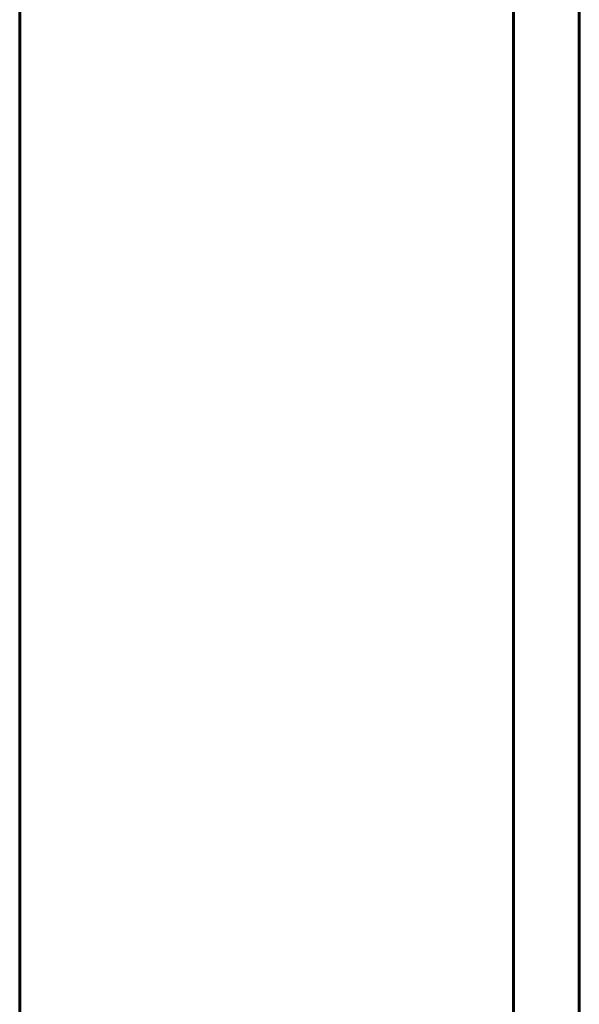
# Model space of a CAD drawing. Header units: millimetres. Extents: x 0 to 594, y 0 to 420.
# Tile 15 of 22: x 343 to 352, y 253 to 268. Entities that reach past the tile are written whole.
import ezdxf

# ---------------------------------------------------------------- set-up
doc = ezdxf.new("R2010")
doc.units = ezdxf.units.MM
doc.linetypes.add('K5LT_BASIC', pattern=[0])
doc.linetypes.add('K5LT_THIN', pattern=[0])
doc.layers.add('Системный слой', color=7, linetype='Continuous')
doc.styles.add('KDIMTEXTSTYLE', font='GOST_AU.SHX', dxfattribs={"width": 0.96, "oblique": 15, "height": 5})
doc.dimstyles.new('KDIMSTYLE (0.50)', dxfattribs={"dimtxt": 5, "dimasz": 1, "dimexe": 2, "dimexo": 0, "dimgap": 1, "dimtad": 1, "dimlfac": 2, "dimtxsty": 'KDIMTEXTSTYLE', "dimsah": 1, "dimcen": 0, "dimdle": 1, "dimadec": 0, "dimazin": 0, "dimtfac": 0.667, "dimtmove": 0, "dimatfit": 3, "dimfxl": 1, "dimtvp": 1, "dimtolj": 1, "dimtzin": 0, "dimarcsym": 0})

# ---------------------------------------------------------------- blocks, each defined once
blk = doc.blocks.new('U3')
at = {"layer": 'Системный слой', "color": 150, "linetype": 'K5LT_BASIC', "lineweight": 60, "true_color": 0x0080ff}
blk.add_line((351.916, 280.283), (351.912, 234.188), dxfattribs=at)
blk = doc.blocks.new('KDIMARROW_02')
at = {"layer": 'Системный слой'}
blk.add_hatch(color=0, dxfattribs=at).paths.add_polyline_path([(4.5, 0), (5, 0.658), (0, 0), (5, -0.658)])
at = {"layer": 'Системный слой', "color": 0, "linetype": 'K5LT_THIN', "lineweight": 18}
for p, q in [((5, 0.658), (0, 0)), ((4.5, 0), (5, 0.658)), ((0, 0), (-1, 0)), ((0, 0), (5, -0.658)), ((0, 0), (7, 0)), ((5, -0.658), (4.5, 0))]:
    blk.add_line(p, q, dxfattribs=at)

msp = doc.modelspace()

# ---------------------------------------------------------------- linework, layer by layer
at = {"layer": 'Системный слой', "color": 150, "linetype": 'K5LT_BASIC', "lineweight": 60, "true_color": 0x0080ff}
for p, q in [((343.4164, 306.7875), (343.4164, 145.4875)), ((350.9164, 306.2875), (350.9164, 145.9875))]:
    msp.add_line(p, q, dxfattribs=at)

# ---------------------------------------------------------------- block references
at = {"layer": 'Системный слой'}
msp.add_blockref('U3', (0, 0), dxfattribs=at)

# ---------------------------------------------------------------- dimensions: what is measured, and where the dimension line sits
at = {"layer": 'Системный слой', "color": 7}
msp.add_linear_dim(base=(350.9164, 330.4875), p1=(356.7984, 260.9766), p2=(350.9164, 306.2875), location=(369.8016, 330.4875), text='\\H5.0;\\W0.965;\\Q15;\\H5.0;\\W0.965;\\Q15;\\Q15;12\\H0.65x;\\S+1^ -1;\\H1.5x;', dimstyle='KDIMSTYLE (0.50)', override={"dimexo": 0, "dimblk1": 'KDIMARROW_02', "dimblk2": 'KDIMARROW_02', "dimse1": 0, "dimse2": 0, "dimclrt": 7, "dimtolj": 1}, dxfattribs=at).render()

doc.saveas('drawing.dxf')
